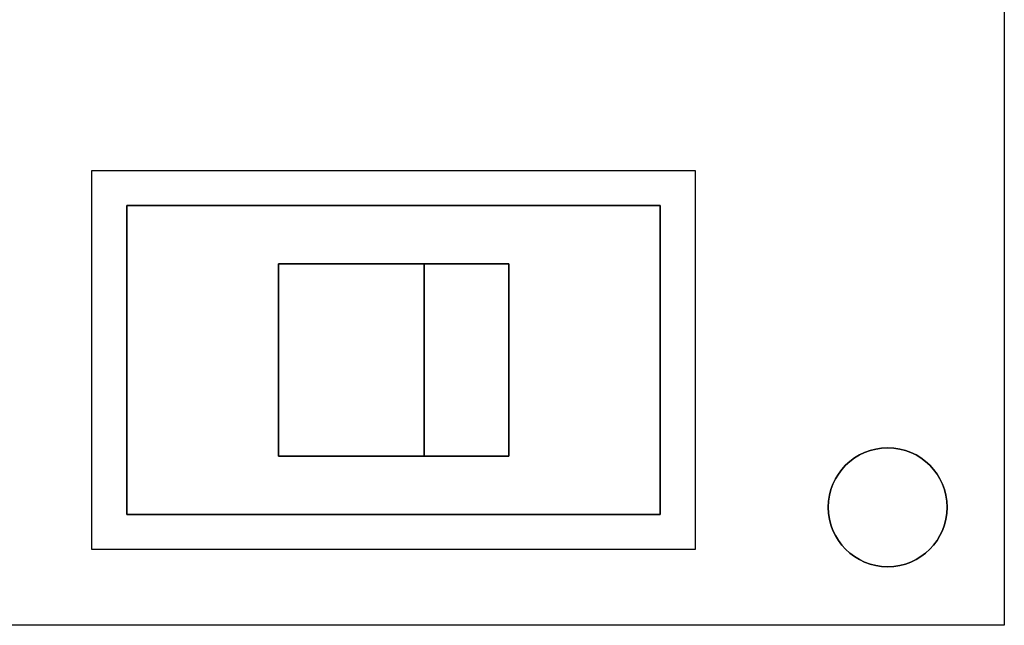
# Model space of a CAD drawing. Extents: x -2.83 to 2.82, y -2.13 to 2.12.
# Tile 21 of 26: x 1.14 to 2.82, y -2.12 to -1.08. Entities that reach past the tile are written whole.
import ezdxf

# ---------------------------------------------------------------- set-up
doc = ezdxf.new("R2010")
doc.units = 0
doc.layers.get('0').update_dxf_attribs({"linetype": 'CONTINUOUS'})

# ---------------------------------------------------------------- blocks, each defined once
blk = doc.blocks.new('*U1')
for p, q in [((2.825, 2.1175, 0.063), (2.825, -2.1175, 0.063)), ((1.26, -1.9875, 0.063), (1.26, -1.3375, 0.063)), ((1.26, -1.3375, 0.063), (2.295, -1.3375, 0.063)), ((1.26, -1.9875, 0.713), (1.26, -1.3375, 0.713)), ((1.26, -1.3375, 0.713), (2.295, -1.3375, 0.713)), ((2.295, -1.3375, 0.063), (2.295, -1.9875, 0.063)), ((2.295, -1.3375, 0.713), (2.295, -1.9875, 0.713)), ((1.32, -1.3975, 0.713), (2.235, -1.3975, 0.713)), ((1.32, -1.9275, 0.713), (1.32, -1.3975, 0.713)), ((2.235, -1.3975, 0.698), (1.32, -1.3975, 0.698)), ((1.32, -1.3975, 0.698), (1.32, -1.9275, 0.698)), ((2.235, -1.3975, 0.713), (2.235, -1.9275, 0.713)), ((2.235, -1.9275, 0.698), (2.235, -1.3975, 0.698)), ((1.58, -1.8275, 0.698), (1.58, -1.4975, 0.698)), ((1.58, -1.4975, 0.698), (1.975, -1.4975, 0.698)), ((1.58, -1.4975, 0.448), (1.58, -1.8275, 0.448)), ((1.83, -1.4975, 0.448), (1.58, -1.4975, 0.448)), ((1.83, -1.4975, 0.683), (1.83, -1.8275, 0.683)), ((1.975, -1.4975, 0.683), (1.83, -1.4975, 0.683)), ((1.83, -1.8275, 0.448), (1.83, -1.4975, 0.448)), ((1.975, -1.4975, 0.698), (1.975, -1.8275, 0.698)), ((1.975, -1.8275, 0.683), (1.975, -1.4975, 0.683)), ((1.975, -1.8275, 0.698), (1.58, -1.8275, 0.698)), ((1.58, -1.8275, 0.448), (1.83, -1.8275, 0.448)), ((1.83, -1.8275, 0.683), (1.975, -1.8275, 0.683)), ((2.235, -1.9275, 0.713), (1.32, -1.9275, 0.713)), ((1.32, -1.9275, 0.698), (2.235, -1.9275, 0.698)), ((2.295, -1.9875, 0.063), (1.26, -1.9875, 0.063)), ((2.295, -1.9875, 0.713), (1.26, -1.9875, 0.713)), ((2.825, -2.1175, 0.063), (-2.825, -2.1175, 0.063))]:
    blk.add_line(p, q)
at = {"extrusion": (0, 0, -1)}
for p, q in [((2.825, 2.1175), (2.825, -2.1175)), ((2.825, -2.1175), (-2.825, -2.1175))]:
    blk.add_line(p, q, dxfattribs=at)
at = {"extrusion": (1, 0, 0)}
for p, q in [((2.825, 2.1175, 0.063), (2.825, -2.1175, 0.063)), ((2.825, 2.1175), (2.825, -2.1175)), ((2.295, -1.3375, 0.713), (2.295, -1.9875, 0.713)), ((2.295, -1.3375, 0.063), (2.295, -1.3375, 0.713)), ((2.295, -1.3375, 0.063), (2.295, -1.9875, 0.063)), ((1.32, -1.3975, 0.698), (1.32, -1.9275, 0.698)), ((1.32, -1.3975, 0.713), (1.32, -1.3975, 0.698)), ((1.32, -1.9275, 0.713), (1.32, -1.3975, 0.713)), ((1.58, -1.4975, 0.698), (1.58, -1.4975, 0.448)), ((1.58, -1.8275, 0.698), (1.58, -1.4975, 0.698)), ((1.58, -1.4975, 0.448), (1.58, -1.8275, 0.448)), ((1.58, -1.8275, 0.698), (1.58, -1.8275, 0.448)), ((1.32, -1.9275, 0.713), (1.32, -1.9275, 0.698)), ((2.295, -1.9875, 0.063), (2.295, -1.9875, 0.713)), ((2.825, -2.1175), (2.825, -2.1175, 0.063))]:
    blk.add_line(p, q, dxfattribs=at)
at = {"extrusion": (0, 1, 0)}
for p, q in [((1.26, -1.3375, 0.713), (2.295, -1.3375, 0.713)), ((1.26, -1.3375, 0.063), (1.26, -1.3375, 0.713)), ((1.26, -1.3375, 0.063), (2.295, -1.3375, 0.063)), ((2.295, -1.3375, 0.063), (2.295, -1.3375, 0.713)), ((1.58, -1.8275, 0.698), (1.58, -1.8275, 0.448)), ((1.975, -1.8275, 0.698), (1.58, -1.8275, 0.698)), ((1.58, -1.8275, 0.448), (1.83, -1.8275, 0.448)), ((1.83, -1.8275, 0.683), (1.83, -1.8275, 0.448)), ((1.83, -1.8275, 0.683), (1.975, -1.8275, 0.683)), ((1.975, -1.8275, 0.698), (1.975, -1.8275, 0.683)), ((1.32, -1.9275, 0.698), (2.235, -1.9275, 0.698)), ((1.32, -1.9275, 0.713), (1.32, -1.9275, 0.698)), ((2.235, -1.9275, 0.713), (1.32, -1.9275, 0.713)), ((2.235, -1.9275, 0.713), (2.235, -1.9275, 0.698))]:
    blk.add_line(p, q, dxfattribs=at)
at = {"extrusion": (-1, 0, 0)}
for p, q in [((1.26, -1.9875, 0.713), (1.26, -1.3375, 0.713)), ((1.26, -1.3375, 0.063), (1.26, -1.3375, 0.713)), ((1.26, -1.9875, 0.063), (1.26, -1.3375, 0.063)), ((2.235, -1.9275, 0.698), (2.235, -1.3975, 0.698)), ((2.235, -1.3975, 0.713), (2.235, -1.3975, 0.698)), ((2.235, -1.3975, 0.713), (2.235, -1.9275, 0.713)), ((1.83, -1.8275, 0.448), (1.83, -1.4975, 0.448)), ((1.83, -1.4975, 0.683), (1.83, -1.4975, 0.448)), ((1.83, -1.4975, 0.683), (1.83, -1.8275, 0.683)), ((1.975, -1.8275, 0.683), (1.975, -1.4975, 0.683)), ((1.975, -1.4975, 0.698), (1.975, -1.4975, 0.683)), ((1.975, -1.4975, 0.698), (1.975, -1.8275, 0.698)), ((1.83, -1.8275, 0.683), (1.83, -1.8275, 0.448)), ((1.975, -1.8275, 0.698), (1.975, -1.8275, 0.683)), ((2.235, -1.9275, 0.713), (2.235, -1.9275, 0.698)), ((1.26, -1.9875, 0.063), (1.26, -1.9875, 0.713))]:
    blk.add_line(p, q, dxfattribs=at)
at = {"extrusion": (0, -1, 0)}
for p, q in [((2.235, -1.3975, 0.698), (1.32, -1.3975, 0.698)), ((1.32, -1.3975, 0.713), (1.32, -1.3975, 0.698)), ((1.32, -1.3975, 0.713), (2.235, -1.3975, 0.713)), ((2.235, -1.3975, 0.713), (2.235, -1.3975, 0.698)), ((1.58, -1.4975, 0.698), (1.975, -1.4975, 0.698)), ((1.83, -1.4975, 0.448), (1.58, -1.4975, 0.448)), ((1.58, -1.4975, 0.698), (1.58, -1.4975, 0.448)), ((1.975, -1.4975, 0.683), (1.83, -1.4975, 0.683)), ((1.83, -1.4975, 0.683), (1.83, -1.4975, 0.448)), ((1.975, -1.4975, 0.698), (1.975, -1.4975, 0.683)), ((2.295, -1.9875, 0.713), (1.26, -1.9875, 0.713)), ((1.26, -1.9875, 0.063), (1.26, -1.9875, 0.713)), ((2.295, -1.9875, 0.063), (1.26, -1.9875, 0.063)), ((2.295, -1.9875, 0.063), (2.295, -1.9875, 0.713)), ((2.825, -2.1175, 0.063), (-2.825, -2.1175, 0.063)), ((2.825, -2.1175), (-2.825, -2.1175)), ((2.825, -2.1175), (2.825, -2.1175, 0.063))]:
    blk.add_line(p, q, dxfattribs=at)
for centre in [(2.625, -1.915, 0.063), (2.625, -1.915)]:
    blk.add_circle(centre, 0.102)
at = {"extrusion": (0, 0, -1)}
for centre in [(-2.625, -1.915), (-2.625, -1.915, -0.063)]:
    blk.add_circle(centre, 0.102, dxfattribs=at)

msp = doc.modelspace()

# ---------------------------------------------------------------- block references
msp.add_blockref('*U1', (0, 0))

doc.saveas('drawing.dxf')
